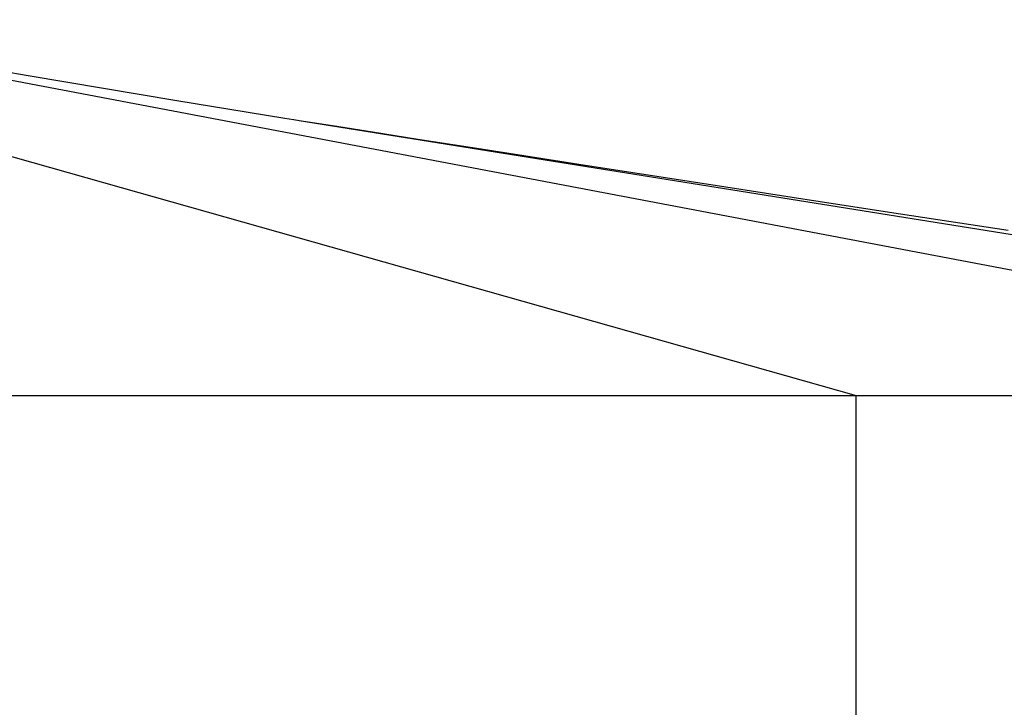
# Model space of a CAD drawing. Header units: millimetres. Extents: x 0 to 2550, y 0 to 1188.
# Tile 28 of 221: x 145.56 to 150.8, y 338.84 to 342.5. Entities that reach past the tile are written whole.
import ezdxf

# ---------------------------------------------------------------- set-up
doc = ezdxf.new("R2010")
doc.units = ezdxf.units.MM
doc.header["$LTSCALE"] = 46.255
doc.layers.add('M2000801_PBL346', color=7, linetype='CONTINUOUS')
doc.layers.add('왼쪽_14_VBL344', color=7, linetype='CONTINUOUS')

# ---------------------------------------------------------------- blocks, each defined once
blk = doc.blocks.new('M2000801_PBL346', base_point=(135.0495, 338.9987))
at = {"layer": 'M2000801_PBL346', "color": 2}
for p, q in [((142.9394, 342.4987), (150.013, 340.4987)), ((154.3431, 340.4987), (143.8134, 342.4987)), ((147.0183, 341.9658), (147.0165, 341.9661)), ((156.1894, 340.4987), (147.0474, 341.9612)), ((150.013, 335.4987), (150.013, 340.4987))]:
    blk.add_line(p, q, dxfattribs=at)
at = {"layer": 'M2000801_PBL346', "color": 7}
for p, q in [((147.0165, 341.9661), (146.9713, 341.9734)), ((147.4378, 341.8994), (147.224, 341.9332)), ((147.679, 341.8616), (147.4378, 341.8994)), ((147.9466, 341.8197), (147.679, 341.8616)), ((148.2425, 341.7737), (147.9466, 341.8197)), ((148.5692, 341.7229), (148.2425, 341.7737)), ((148.9281, 341.6674), (148.5692, 341.7229)), ((149.3197, 341.607), (148.9281, 341.6674)), ((149.7514, 341.5406), (149.3197, 341.607)), ((150.2486, 341.4643), (149.7514, 341.5406)), ((150.822, 341.3765), (150.2486, 341.4643)), ((113.5077, 340.4987), (156.1894, 340.4987))]:
    blk.add_line(p, q, dxfattribs=at)
for points in [[(146.9713, 341.9734), (146.3948, 342.0671), (145.6043, 342.1999), (144.7401, 342.3494), (143.8984, 342.4987)], [(147.224, 341.9332), (147.0474, 341.9612), (147.0183, 341.9658)]]:
    blk.add_lwpolyline(points, dxfattribs=at)
blk = doc.blocks.new('왼쪽_14_VBL344', base_point=(133.8015, 301.9813))
at = {"layer": 'M2000801_PBL346'}
blk.add_blockref('M2000801_PBL346', (135.0495, 338.9987), dxfattribs=at)

msp = doc.modelspace()

# ---------------------------------------------------------------- block references
at = {"layer": '왼쪽_14_VBL344'}
msp.add_blockref('왼쪽_14_VBL344', (133.8015, 301.9813), dxfattribs=at)

doc.saveas('drawing.dxf')
